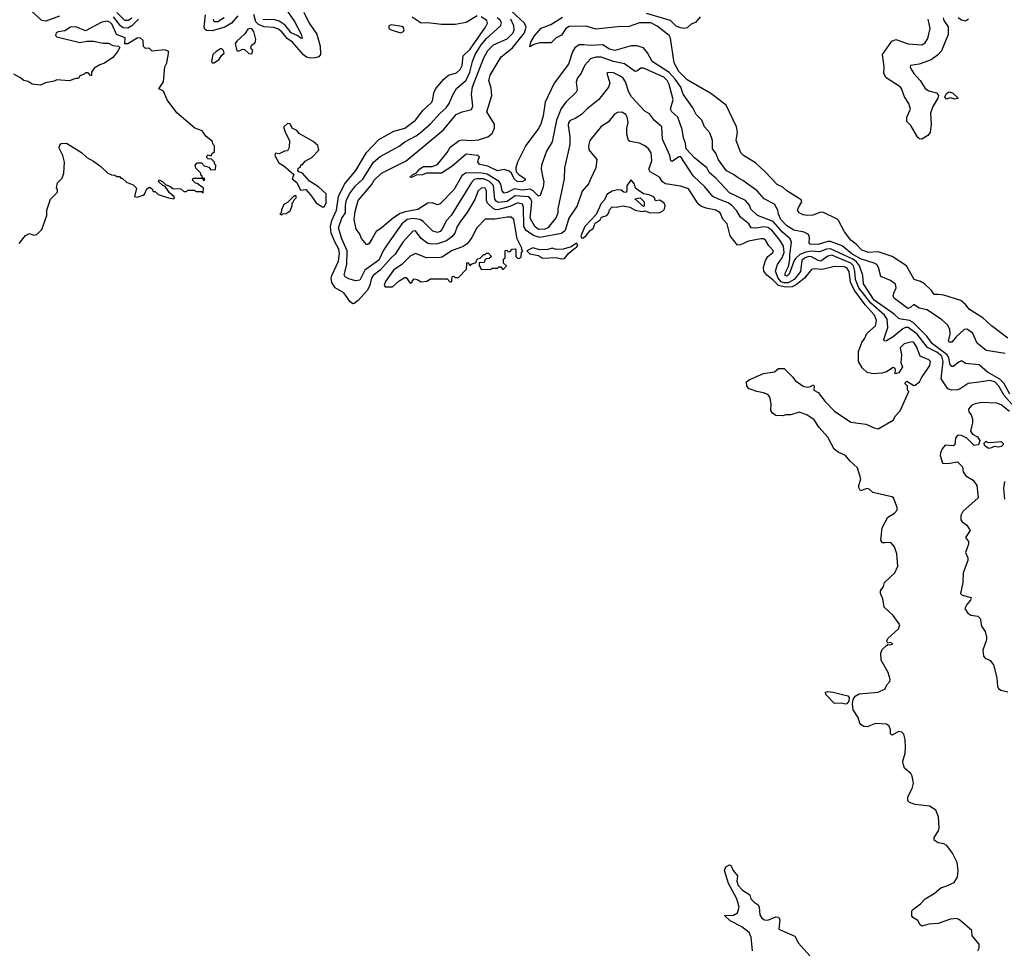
# Model space of a CAD drawing. Extents: x 2029662 to 2246637, y 225654 to 401419.
# Tile 131 of 256: x 2085153 to 2092369, y 338226 to 345040. Entities that reach past the tile are written whole.
import ezdxf

# ---------------------------------------------------------------- set-up
doc = ezdxf.new("R2010")
doc.units = 0

msp = doc.modelspace()

# ---------------------------------------------------------------- linework, layer by layer
at = {"layer": '0CON20XD'}
for points in [[(2085445, 345066.2), (2085345, 345030.2), (2085315, 345035.2), (2085241, 345101)], [(2085975, 345052.8), (2085949.6, 345035), (2085924.2, 345035), (2085865, 345093.9)], [(2086752.1, 345067.9), (2086705.9, 345014.1), (2086656.7, 344985), (2086565, 344957.7), (2086521.7, 344961.7), (2086510.6, 344970.6), (2086506.4, 344985), (2086515.2, 345075.2)], [(2087234.7, 345095), (2087275, 345014.5), (2087329.7, 344935), (2087356.4, 344846.4), (2087358.4, 344785), (2087345, 344769.1), (2087318.3, 344761.7), (2087285, 344758.3), (2087255, 344764.9), (2087232, 344782), (2087151.7, 344875), (2087112.6, 344902.6), (2087075, 344950.7), (2087045, 344973.5), (2087015, 344983.9), (2086945, 344989.2), (2086903.5, 345005), (2086884.4, 345025), (2086868.1, 345078.1)], [(2087105, 345115.3), (2087166.1, 345026.1), (2087215, 344933.8), (2087222.5, 344905), (2087215, 344902.9), (2087192.4, 344922.4), (2087143.2, 344943.2), (2087099.9, 344999.9), (2087055, 345029.9), (2087015, 345042.4), (2086955, 345038.3), (2086935, 345042.6)], [(2092375, 342594.2), (2092235, 342614.6), (2092169.8, 342669.8), (2092135.5, 342745), (2092095, 342771.5), (2092075, 342768.7), (2092015.4, 342714.6), (2091985, 342676.9), (2091966.3, 342676.3), (2091960, 342685), (2091972.3, 342735), (2091970.8, 342770.8), (2091952.5, 342802.5), (2091911.2, 342841.2), (2091805, 342912.9), (2091744.8, 342924.8), (2091705, 342953.3), (2091685, 342932), (2091662.8, 342922.8), (2091594.6, 342975), (2091565.6, 342995.6), (2091555.7, 343015), (2091558.6, 343035), (2091577.5, 343075), (2091570.8, 343100.8), (2091535, 343129.1), (2091465, 343158), (2091448.1, 343225), (2091434.2, 343245), (2091415, 343256.6), (2091315, 343286.4), (2091252.4, 343325), (2091182.1, 343382.1), (2091095, 343414.2), (2091075, 343415.2), (2091005, 343393), (2090946.1, 343396.1), (2090938.5, 343405), (2090941.9, 343445), (2090935.1, 343465.1), (2090903.6, 343483.6), (2090827.8, 343497.8), (2090775, 343530.2), (2090731.6, 343575), (2090714.6, 343615), (2090709.4, 343645), (2090685, 343687.7), (2090608.5, 343728.5), (2090556.9, 343785), (2090452.8, 343862.8), (2090418.8, 343881.2), (2090385, 343906.2), (2090332.6, 343932.6), (2090274.3, 344014.3), (2090255, 344062.2), (2090230, 344095), (2090229.6, 344155), (2090211.4, 344211.4), (2090171.1, 344255), (2090151.9, 344305), (2090111.1, 344345), (2090086.9, 344395), (2090016.7, 344495), (2089997.7, 344545), (2089957.8, 344605), (2089913.1, 344653.1), (2089789.6, 344735), (2089755, 344797.5), (2089725, 344834.3), (2089675, 344850), (2089635, 344849.6), (2089515, 344814.6), (2089475, 344824.6), (2089426.7, 344856.7), (2089335, 344852.3), (2089287.1, 344857.1), (2089253.9, 344856.1), (2089221.5, 344835), (2089205.3, 344805), (2089175.4, 344715), (2089070.9, 344575), (2089004.2, 344435.8), (2088988.8, 344335), (2088972.2, 344275), (2088955, 344243.3), (2088861.5, 344118.5), (2088801.4, 343995), (2088788.9, 343955), (2088791.8, 343925), (2088810.5, 343905), (2088857.9, 343875), (2088858.5, 343865), (2088835, 343853), (2088800, 343855), (2088775.9, 343875), (2088756.6, 343916.6), (2088741.1, 343931.1), (2088705, 343941.2), (2088655, 343932), (2088585, 343966.5), (2088525, 343978.6), (2088510, 343995), (2088515, 344017.5), (2088522.5, 344035), (2088507.5, 344045), (2088425, 344055.7), (2088320.8, 343965), (2088245, 343915.6), (2088135, 343915.5), (2088105, 343904.4), (2088059.1, 343900.9), (2088025, 343884.4), (2088013.3, 343885), (2088034.2, 343905), (2088062.1, 343917.9), (2088085, 343948.2), (2088112, 343965), (2088175, 343964.6), (2088215, 343980), (2088285, 344065.8), (2088307.8, 344105), (2088375, 344154.6), (2088395, 344160), (2088465, 344155.2), (2088515, 344159.8), (2088585, 344181), (2088615, 344206.8), (2088633.9, 344245), (2088631.9, 344275), (2088576.2, 344365), (2088612.7, 344485), (2088608.9, 344538.9), (2088592.3, 344595), (2088602.3, 344635), (2088681.9, 344768.1), (2088765, 344833.7), (2088852.7, 344945), (2088866.2, 344985), (2088853.9, 345013.9), (2088755, 345106.3)], [(2088505, 345069.3), (2088425, 345020.4), (2088343.6, 345006.4), (2088245, 345004.5), (2088145, 345018.4), (2088094.7, 345015.3), (2088028.7, 345058.7)], [(2090139.2, 345060.8), (2090105, 345019.5), (2090075, 345008.4), (2090045, 344980.7), (2090025, 344975.5), (2089995, 344981.2), (2089965, 344994.2), (2089923.9, 345033.9), (2089747.5, 345085)], [(2085149.3, 343400.7), (2085195, 343457.5), (2085225, 343473.3), (2085255, 343460), (2085280, 343465), (2085315, 343502.5), (2085351.2, 343605), (2085353.3, 343645), (2085380, 343725), (2085430, 343775), (2085430, 343795), (2085422.5, 343805), (2085430, 343845), (2085465, 343880), (2085477.5, 343915), (2085482, 343995), (2085470, 344045), (2085441.7, 344098.3), (2085444.1, 344115.9), (2085458.3, 344131.7), (2085496, 344136), (2085605, 344066.7), (2085645, 344031.2), (2085694.1, 344004.1), (2085747.5, 343965), (2085800, 343915), (2085825, 343903.3), (2085851.7, 343901.7), (2085865, 343890), (2085885, 343890), (2085895, 343880), (2085905, 343880), (2085935, 343850), (2085985, 343830), (2086010, 343805), (2085995, 343743.3), (2086015, 343740), (2086057, 343753), (2086068.3, 343761.7), (2086085, 343800), (2086105, 343812.5), (2086125, 343800), (2086131.7, 343781.7), (2086145, 343780), (2086168.3, 343758.3), (2086243.6, 343733.6), (2086281.7, 343728.3), (2086287.5, 343732.5), (2086282.5, 343745), (2086250.5, 343770.5), (2086241.2, 343785), (2086218.3, 343818.3), (2086202.5, 343825), (2086170, 343855), (2086175, 343867.5), (2086200, 343855), (2086221.7, 343831.7), (2086257, 343817), (2086275, 343802.5), (2086335, 343800), (2086355, 343780), (2086375, 343780), (2086385, 343790), (2086435, 343790), (2086445, 343780), (2086485, 343780), (2086498.3, 343771.7), (2086500, 343805), (2086455, 343840), (2086441.7, 343841.7), (2086420, 343865), (2086425, 343880), (2086490, 343880), (2086501.7, 343861.7), (2086510, 343865), (2086505, 343880), (2086490, 343880), (2086490, 343895), (2086481.7, 343901.7), (2086480, 343915), (2086443, 343953), (2086440, 343975), (2086455, 343990), (2086485, 343990), (2086505, 343970), (2086538.3, 343958.3), (2086555, 343940), (2086588.3, 343941.7), (2086590, 343975), (2086580, 343985), (2086580, 343995), (2086558.3, 344018.3), (2086535, 344020), (2086520, 344035), (2086535, 344050), (2086558.3, 344041.7), (2086561.7, 344058.3), (2086580, 344075), (2086580, 344115), (2086570, 344125), (2086565, 344150), (2086520, 344185), (2086490, 344225), (2086436.4, 344246.4), (2086305, 344357.5), (2086233.9, 344453.9), (2086206.4, 344516.4), (2086173, 344533), (2086206.2, 344585), (2086217.5, 344695), (2086232.5, 344725), (2086246.4, 344806.4), (2086215, 344818.8), (2086125, 344810), (2086101.7, 344831.7), (2086075, 344830), (2086060, 344845), (2086058.3, 344888.3), (2086036.4, 344906.4), (2086013.3, 344905), (2085945.8, 344864.2), (2085923.3, 344863.3), (2085925, 344906.7), (2085862, 344932), (2085831.6, 345005), (2085815, 345022.9), (2085795, 345029.3), (2085755, 345022.3), (2085635, 344958.6), (2085565, 344989.3), (2085525, 344986.2), (2085485, 344958.6), (2085435, 344952.5), (2085420, 344945), (2085416.2, 344925), (2085425, 344914), (2085595, 344872.5), (2085645, 344882.5), (2085695, 344883.3), (2085765, 344869.2), (2085805, 344868.8), (2085835, 344851.2), (2085876.4, 344846.4), (2085886.7, 344836.7), (2085868.8, 344801.2), (2085836.4, 344763.6), (2085775, 344721.2), (2085740.5, 344709.5), (2085700, 344685), (2085680, 344655), (2085678.3, 344631.7), (2085671.7, 344631.7), (2085655, 344650), (2085635, 344650), (2085625, 344640), (2085595, 344630), (2085585, 344610), (2085565, 344610), (2085515, 344592.5), (2085425, 344600), (2085405, 344590), (2085343, 344577), (2085305, 344560), (2085245, 344567.5), (2085215, 344587.5), (2085183.9, 344593.9), (2085155, 344617.5), (2085110.7, 344640.7)], [(2086024.7, 345045.3), (2085975.5, 344994.5), (2085945, 344978.9), (2085911.2, 344981.2), (2085893.2, 344995), (2085841.7, 345061.7)], [(2086650.6, 345055), (2086605, 345024.3), (2086577.8, 345025), (2086573.3, 345045)], [(2090605, 342305.8), (2090554.3, 342314.3), (2090500, 342335), (2090482.5, 342355), (2090480, 342385), (2090498.3, 342401.7), (2090605, 342446), (2090685, 342460), (2090715, 342483.3), (2090755, 342483.3), (2090819.7, 342419.7), (2090836.7, 342395), (2090895, 342353.3), (2090925, 342347.5), (2090948, 342352), (2090970, 342365), (2090976.1, 342353.9), (2090973.9, 342323.9), (2091005, 342306.7), (2091055, 342244), (2091125, 342170.8), (2091245, 342091.4), (2091353.9, 342076.1), (2091415, 342048.8), (2091445, 342042), (2091555, 342103.8), (2091572.7, 342137.3), (2091605, 342172.5), (2091670, 342315), (2091660, 342325), (2091660, 342355), (2091641.7, 342371.7), (2091641.7, 342378.3), (2091655, 342390), (2091705, 342360), (2091715, 342362.5), (2091747.5, 342385), (2091762.5, 342415), (2091824, 342505), (2091828, 342535), (2091815, 342548), (2091753.1, 342573.1), (2091725, 342645.8), (2091705, 342674.3), (2091695, 342678.5), (2091636.2, 342665), (2091606, 342635), (2091616, 342585), (2091610, 342525), (2091622.5, 342495), (2091597, 342453), (2091570, 342445), (2091572.5, 342475), (2091567.5, 342485), (2091555, 342490), (2091505, 342458.8), (2091470.8, 342449.2), (2091405, 342443.5), (2091365, 342455.3), (2091327.8, 342487.8), (2091301.4, 342535), (2091301.1, 342608.9), (2091325.2, 342674.8), (2091348.2, 342705), (2091360.8, 342739.2), (2091425, 342797.1), (2091431.8, 342835), (2091418.3, 342875), (2091350, 342950), (2091273.2, 343053.2), (2091242.6, 343115), (2091231.3, 343195), (2091215, 343221.3), (2091195, 343230), (2091125, 343230.9), (2091035, 343208.6), (2090975, 343213.4), (2090955, 343209.3), (2090904.1, 343145.9), (2090843.4, 343096.6), (2090815, 343082.1), (2090765, 343079.5), (2090713.2, 343093.2), (2090675, 343132), (2090627.8, 343167.8), (2090607.3, 343197.3), (2090603.8, 343226.2), (2090618.5, 343275), (2090635.2, 343304.8), (2090672.5, 343335), (2090676.9, 343345), (2090643.6, 343383.6), (2090618.5, 343425), (2090605, 343434.1), (2090585, 343435.3), (2090495, 343417.7), (2090435, 343390.3), (2090415, 343388.6), (2090361.2, 343455), (2090337.3, 343545), (2090307.4, 343577.4), (2090287.9, 343625), (2090255, 343644.7), (2090185, 343657.9), (2090144.3, 343674.3), (2090125, 343690.9), (2090055, 343800.8), (2089995, 343821.3), (2089885, 343836.7), (2089865, 343853.1), (2089843.1, 343885), (2089774.4, 343925), (2089764.5, 343945), (2089785.4, 344005), (2089780.9, 344065), (2089761.1, 344095), (2089735, 344115.6), (2089695, 344135.6), (2089626.4, 344146.4), (2089614.7, 344154.7), (2089601.7, 344201.7), (2089602.5, 344245), (2089612.2, 344287.8), (2089606.2, 344325), (2089595, 344345.5), (2089565, 344361.8), (2089535, 344360.9), (2089512.6, 344347.4), (2089465, 344289.4), (2089415, 344257.5), (2089332.5, 344155), (2089321.8, 344115), (2089325, 344086.7), (2089382.9, 344015), (2089375.8, 343955), (2089337.7, 343872.3), (2089322.9, 343837.1), (2089275.4, 343784.6), (2089239.1, 343675), (2089177.9, 343585), (2089150.2, 343495), (2089125, 343473.7), (2088965.8, 343444.2), (2088919.5, 343459.5), (2088865.6, 343495), (2088848.8, 343525), (2088846.6, 343666.6), (2088838.5, 343688.5), (2088805, 343697.2), (2088745, 343671.2), (2088665, 343649.3), (2088645, 343647.2), (2088625, 343653.3), (2088582, 343695), (2088575.2, 343715.2), (2088574.1, 343785), (2088565, 343804.5), (2088555, 343808.8), (2088535, 343804.6), (2088513.6, 343785), (2088488.2, 343721.8), (2088433, 343627), (2088385.4, 343565), (2088359.6, 343525), (2088342.5, 343475), (2088321.2, 343448.8), (2088280.1, 343419.9), (2088215, 343397.5), (2088174.7, 343395.3), (2088145, 343401.1), (2088095.9, 343435.9), (2088055, 343491.9), (2088035, 343490), (2087961, 343409), (2087905, 343320.9), (2087874.9, 343295.1), (2087795.1, 343204.9), (2087743.5, 343165), (2087731.5, 343145), (2087719.5, 343095), (2087702.4, 343057.6), (2087635, 342981.8), (2087605, 342959.6), (2087595, 342958.6), (2087575, 342972.5), (2087527.7, 343037.7), (2087464.4, 343074.4), (2087441.6, 343115), (2087437, 343145), (2087440.7, 343165), (2087489.7, 343270.3), (2087497.2, 343327.2), (2087491.4, 343358.6), (2087461.8, 343411.8), (2087436.6, 343475), (2087430, 343525), (2087441.1, 343568.9), (2087473.8, 343645), (2087489.8, 343745), (2087534.8, 343835), (2087616.3, 343935), (2087693.7, 344066.3), (2087785, 344161.2), (2087895, 344223.8), (2087975, 344244.6), (2088054.4, 344305), (2088106.6, 344375), (2088172.5, 344435), (2088181.8, 344455), (2088188.8, 344505), (2088202.5, 344535), (2088260.8, 344605), (2088295.8, 344634.2), (2088355, 344650), (2088381.6, 344675), (2088395.2, 344705), (2088404.3, 344775), (2088453.9, 344825), (2088566.9, 344985), (2088581.3, 345015), (2088575.7, 345035), (2088535, 345062.6)], [(2092423.3, 342223.3), (2092367.3, 342285), (2092328.3, 342355), (2092300.4, 342385), (2092263.5, 342396.5), (2092185, 342383.5), (2092105, 342374.5), (2092045, 342334.4), (2092025, 342327.8), (2091984.5, 342324.5), (2091955, 342334), (2091906.8, 342406.8), (2091922.3, 342535), (2091910.7, 342575), (2091875, 342603.2), (2091807.4, 342637.4), (2091730.8, 342735), (2091665, 342783.9), (2091645, 342783.9), (2091625, 342773.9), (2091555, 342715.2), (2091505, 342686.4), (2091492, 342685), (2091487, 342697), (2091515.9, 342785), (2091511, 342845), (2091490.5, 342875), (2091391.3, 342961.3), (2091304.1, 343075), (2091279.6, 343135), (2091273.8, 343196.2), (2091264.4, 343235), (2091245, 343256.1), (2091105, 343313.9), (2091075, 343307.9), (2091025, 343269.8), (2091005, 343274.4), (2090955, 343302.4), (2090935, 343303.4), (2090905, 343292.9), (2090886.2, 343275), (2090875.2, 343195), (2090828.5, 343135), (2090785, 343112.7), (2090755, 343112.4), (2090735, 343119.8), (2090711.1, 343145), (2090693.3, 343196.7), (2090707.9, 343245), (2090740.3, 343295), (2090755.1, 343335), (2090751.2, 343381.2), (2090724.4, 343425), (2090665, 343497.3), (2090635, 343517.7), (2090605, 343522.1), (2090552.8, 343512.8), (2090514.7, 343514.7), (2090497.5, 343545), (2090435, 343593.6), (2090408.8, 343638.8), (2090369.9, 343679.9), (2090345, 343697), (2090274.2, 343725.8), (2090232.5, 343745), (2090174.8, 343815), (2090087.7, 343895), (2089998.5, 344035), (2089982.9, 344035), (2089935, 344000), (2089925.9, 344005.9), (2089918.8, 344045), (2089864.1, 344165), (2089859.6, 344255), (2089805, 344301.5), (2089769.8, 344349.8), (2089735, 344370.8), (2089637.9, 344475), (2089618.5, 344508.5), (2089593.9, 344583.9), (2089575, 344610.9), (2089555, 344627.1), (2089505, 344651.5), (2089466.2, 344653.8), (2089455, 344647.5), (2089477.1, 344575), (2089468.9, 344545), (2089396.5, 344455), (2089312.7, 344387.3), (2089269.4, 344345), (2089225, 344315.5), (2089187.3, 344302.7), (2089174.1, 344285.9), (2089172.4, 344265), (2089185.8, 344185), (2089185.3, 344125), (2089145.4, 343954.6), (2089144.1, 343875), (2089097.1, 343655), (2089096.7, 343625), (2089085, 343591.2), (2089024.4, 343515), (2089001.2, 343505), (2088955, 343501.3), (2088927.4, 343525), (2088895.5, 343585.5), (2088906.7, 343705), (2088900.4, 343725), (2088885, 343741.7), (2088785, 343748.9), (2088725, 343707), (2088665, 343699.5), (2088647.3, 343707.3), (2088635.2, 343725), (2088631.4, 343771.4), (2088625.6, 343825), (2088596.8, 343855), (2088555, 343874.9), (2088505.1, 343874.9), (2088485, 343868.3), (2088463.3, 343846.7), (2088314.8, 343605), (2088277.8, 343565), (2088249.4, 343505), (2088235, 343488.2), (2088215, 343480.6), (2088180.7, 343490.7), (2088111, 343561), (2088085.6, 343575.6), (2088035, 343584.1), (2087993.1, 343575), (2087954.7, 343545), (2087848.1, 343395), (2087819.3, 343350.7), (2087785, 343276.7), (2087683.6, 343205), (2087645, 343132.2), (2087615, 343126.9), (2087565, 343141.9), (2087538.8, 343155), (2087530, 343170), (2087550, 343245), (2087552.6, 343345), (2087514.1, 343434.1), (2087489.7, 343515), (2087514.8, 343585), (2087541.3, 343625), (2087540.1, 343675), (2087546.3, 343713.7), (2087569.4, 343765), (2087615, 343823.6), (2087668.1, 343871.9), (2087745, 343995.3), (2087795, 344038.1), (2087935, 344112.5), (2087975.5, 344145), (2088060, 344190), (2088088.5, 344211.5), (2088165, 344276.8), (2088234.7, 344355), (2088279.7, 344395), (2088299.7, 344425), (2088325.3, 344484.7), (2088355.4, 344535), (2088425, 344597.3), (2088453.2, 344655), (2088471, 344735), (2088491.4, 344785), (2088535.2, 344855), (2088575, 344903.5), (2088676.2, 344995), (2088684.7, 345015), (2088676.8, 345035), (2088653.6, 345055)], [(2090797.4, 343317.4), (2090810.5, 343410.5), (2090800, 343435), (2090743.2, 343483.2), (2090675, 343560), (2090560.4, 343605), (2090512.1, 343652.1), (2090501, 343681), (2090472.5, 343715), (2090355, 343772), (2090255, 343879.2), (2090205, 343920.6), (2090188.6, 343955), (2090098.7, 344028.7), (2090037.8, 344095), (2090032.5, 344135), (2090016.9, 344175), (2090009.4, 344235), (2089976.5, 344325), (2089933.6, 344365), (2089923.6, 344383.6), (2089941.6, 344455), (2089912.1, 344565), (2089897.6, 344595), (2089875, 344618.1), (2089725, 344685.7), (2089704.4, 344685.6), (2089675, 344662.5), (2089665, 344661.8), (2089586.3, 344716.3), (2089505, 344733.6), (2089415, 344765.2), (2089375, 344766.3), (2089336.7, 344753.3), (2089295, 344706.7), (2089266.4, 344643.6), (2089240.9, 344615), (2089232.4, 344582.4), (2089238.2, 344525), (2089231.9, 344508.1), (2089155, 344436.5), (2089120.4, 344389.6), (2089087.9, 344305), (2089056.1, 344145), (2089013.3, 344076.7), (2088977.3, 343975), (2088975.5, 343945), (2088988.1, 343881.9), (2088993.4, 343853.4), (2088990.5, 343815), (2088967.3, 343752.7), (2088955, 343747.3), (2088916.7, 343786.7), (2088895, 343799), (2088835, 343790.5), (2088778.7, 343801.3), (2088725, 343773.1), (2088705, 343770), (2088689.7, 343785), (2088679.3, 343835), (2088666.7, 343855), (2088578.5, 343908.5), (2088525, 343919.1), (2088420, 343915), (2088394.7, 343895), (2088335, 343793.2), (2088235, 343690.6), (2088215, 343683.5), (2088175, 343698), (2088145, 343695.8), (2088070.9, 343649.1), (2087977.9, 343632.1), (2087941.4, 343618.6), (2087892.9, 343587.1), (2087800.6, 343509.4), (2087765, 343488.9), (2087735.7, 343435.7), (2087715, 343400.8), (2087705, 343392), (2087695, 343392), (2087657.3, 343437.3), (2087642.9, 343472.9), (2087620, 343505), (2087604.7, 343574.7), (2087612.7, 343635), (2087635, 343715.6), (2087730.3, 343829.7), (2087750.8, 343865), (2087804.8, 343915.2), (2087985, 344006.2), (2088258, 344232), (2088352.9, 344345), (2088395, 344364.6), (2088465, 344382.9), (2088474, 344406), (2088464, 344495), (2088472.9, 344547.1), (2088555, 344761.4), (2088585.3, 344815), (2088625, 344855.3), (2088725, 344901.2), (2088769.8, 344945), (2088776.2, 344965), (2088774.4, 344995), (2088752.5, 345045)], [(2087945, 344944), (2087965, 344953.3), (2087970, 344965), (2087965, 344982.5), (2087955, 344991.2), (2087875, 345003.3), (2087857.5, 344995), (2087858.3, 344978.3), (2087867.5, 344967.5), (2087945, 344944)], [(2092395, 342705.6), (2092275, 342795.6), (2092211.9, 342855), (2092114, 342915), (2092083.6, 342953.6), (2092051.7, 342981.7), (2091925, 343021.8), (2091885, 343025.3), (2091855, 343025.5), (2091834.6, 343055), (2091783.7, 343103.7), (2091755, 343120.9), (2091708.8, 343135), (2091651.4, 343235), (2091546.9, 343305), (2091445, 343339.1), (2091375, 343333.3), (2091325, 343351.9), (2091284.4, 343395), (2091245, 343424.5), (2091198, 343485), (2091155, 343568.8), (2091145, 343577.5), (2091045, 343627.5), (2091025, 343630), (2090965, 343608.8), (2090925, 343606.2), (2090895, 343611.2), (2090865.9, 343625.9), (2090854, 343645), (2090860, 343665), (2090885.6, 343705), (2090881.1, 343721.1), (2090775.2, 343785.2), (2090745, 343812), (2090705, 343832.3), (2090617.1, 343925), (2090545, 343992.4), (2090457.8, 344045), (2090437.8, 344065), (2090403.7, 344153.7), (2090413, 344217), (2090407.5, 344255), (2090330.8, 344415), (2090218.8, 344498.8), (2090045, 344600.6), (2089985, 344661.8), (2089950.4, 344725), (2089923.3, 344905), (2089913.1, 344925), (2089825, 344993.9), (2089777.7, 345017.7), (2089695, 345016.4), (2089612.1, 344987.9), (2089558.8, 344991.2), (2089375, 344971.4), (2089305, 344992.3), (2089179.9, 344990.1), (2089154.9, 344975.1), (2089123.2, 344926.8), (2089085, 344906.7), (2089049.4, 344870.6), (2088965, 344870.9), (2088921.5, 344858.5), (2088892.3, 344842.3), (2088898.1, 344875), (2088925, 344922.7), (2088975, 344979.3), (2089045, 345006), (2089131.5, 345058.5)], [(2091920.7, 345055), (2091925.8, 345035), (2091957.1, 344987.1), (2091957, 344933), (2091908.7, 344811.3), (2091880.2, 344779.8), (2091834, 344746), (2091745.2, 344714.8), (2091680.8, 344705), (2091678.6, 344695), (2091687, 344677), (2091705.2, 344645.2), (2091753.5, 344595), (2091788.9, 344535), (2091815, 344519.6), (2091873.3, 344505), (2091886, 344485), (2091882, 344465), (2091845.4, 344405), (2091827.4, 344355), (2091832, 344275), (2091826.6, 344213.4), (2091808.7, 344191.3), (2091765, 344165.4), (2091747.2, 344167.2), (2091736.3, 344176.3), (2091685, 344266), (2091653.8, 344293.8), (2091654, 344325), (2091681.5, 344385), (2091670, 344425), (2091638.4, 344475), (2091615.3, 344535), (2091605, 344547.3), (2091503.8, 344613.8), (2091485.8, 344645), (2091489.8, 344695), (2091476.4, 344785), (2091545, 344884.2), (2091575, 344894.4), (2091665.4, 344864.6), (2091765, 344856.2), (2091788, 344872), (2091808.4, 344901.6), (2091824.8, 344975), (2091811.2, 345045)], [(2092106.7, 345045), (2092085, 345030), (2092055, 345036.2), (2092030, 345055)], [(2086855, 344790), (2086862.5, 344815), (2086847.5, 344835), (2086850, 344845), (2086855, 344856.7), (2086878.3, 344871.7), (2086884, 344895), (2086869.4, 344955), (2086855, 344972.9), (2086843.5, 344976.5), (2086825, 344970), (2086803.7, 344936.3), (2086745, 344883.8), (2086732, 344865), (2086745, 344813.3), (2086755, 344808.8), (2086785, 344823.3), (2086801.7, 344821.7), (2086833, 344793), (2086855, 344790)], [(2086565, 344723.8), (2086575, 344724), (2086613.3, 344746.7), (2086632.6, 344777.4), (2086652, 344795), (2086648, 344815), (2086635.7, 344825.7), (2086625, 344825.7), (2086592.7, 344807.3), (2086569.1, 344785), (2086558.6, 344735), (2086565, 344723.8)], [(2092005, 344457.5), (2091975, 344467.5), (2091945, 344457.5), (2091933.3, 344475), (2091945, 344500), (2091965, 344512.5), (2091990, 344505), (2092030, 344465), (2092025, 344462.5), (2092005, 344457.5)], [(2087385, 343668.8), (2087400, 343695), (2087398.1, 343765), (2087342.9, 343815), (2087277.7, 343857.7), (2087225, 343916.2), (2087200, 343925), (2087192.5, 343935), (2087195, 343950), (2087210, 343965), (2087215, 343980), (2087225, 343980), (2087246.2, 344003.8), (2087295, 344030), (2087346.4, 344083.6), (2087338.8, 344118.8), (2087305, 344146.7), (2087202.5, 344205), (2087185, 344227.5), (2087150, 344245), (2087135, 344277.5), (2087115, 344280), (2087090, 344255), (2087090, 344245), (2087102.5, 344205), (2087130, 344155), (2087127, 344103), (2087115, 344080), (2087093, 344077), (2087055, 344057.5), (2087028.3, 344061.7), (2087023.8, 344045), (2087052.3, 343992.3), (2087088.8, 343968.8), (2087162.5, 343905), (2087150, 343875), (2087185, 343847.5), (2087211.7, 343791.7), (2087250, 343795), (2087285, 343757.5), (2087327, 343697), (2087369.3, 343669.3), (2087385, 343668.8)], [(2089271.7, 343441.7), (2089285, 343442.5), (2089305, 343457.5), (2089334.2, 343495.8), (2089355, 343510), (2089371.7, 343548.3), (2089406.4, 343573.6), (2089417, 343593), (2089455.9, 343604.1), (2089470, 343625), (2089475, 343647.5), (2089495, 343667.5), (2089525, 343666.7), (2089575, 343676.7), (2089625, 343666.2), (2089665, 343643.3), (2089715, 343633.3), (2089735, 343640), (2089775, 343623.8), (2089845, 343626.7), (2089865, 343636), (2089878.7, 343651.3), (2089882.5, 343675), (2089875.8, 343695), (2089845, 343716.7), (2089812.5, 343712.5), (2089806.7, 343735), (2089792.5, 343745), (2089766.8, 343756.8), (2089723.8, 343763.8), (2089685, 343790), (2089666.4, 343806.4), (2089658, 343835), (2089635, 343866.2), (2089602.5, 343825), (2089602.5, 343785), (2089597, 343773), (2089580, 343775), (2089561.7, 343791.7), (2089535, 343792.5), (2089495, 343782.9), (2089455, 343758.1), (2089439.5, 343720.5), (2089415, 343694), (2089377.9, 343612.1), (2089295.8, 343525), (2089266.7, 343456.7), (2089271.7, 343441.7)], [(2087075, 343610), (2087081.7, 343618.3), (2087105, 343620), (2087135, 343640), (2087150, 343675), (2087150, 343695), (2087160, 343705), (2087161.7, 343718.3), (2087180, 343735), (2087178.3, 343748.3), (2087165, 343750), (2087115, 343700), (2087090, 343685), (2087073, 343647), (2087070, 343625), (2087060, 343615), (2087075, 343610)], [(2089725, 343670), (2089661.7, 343728.3), (2089700, 343735), (2089730, 343705), (2089730, 343675), (2089725, 343670)], [(2087831.7, 343081.7), (2087885, 343083.3), (2087933.9, 343126.1), (2087975, 343150), (2087985, 343150), (2088015, 343110), (2088030, 343115), (2088030, 343125), (2088045, 343140), (2088067, 343137), (2088095, 343120), (2088137, 343123), (2088165, 343140), (2088285, 343140), (2088305, 343120), (2088315, 343120), (2088320, 343125), (2088321.7, 343158.3), (2088335, 343160), (2088345, 343150), (2088368.3, 343151.7), (2088428.3, 343211.7), (2088430, 343255), (2088435, 343260), (2088451.7, 343241.7), (2088458.3, 343241.7), (2088461.7, 343248.3), (2088498.3, 343261.7), (2088501.7, 343278.3), (2088511.7, 343288.3), (2088528.3, 343291.7), (2088555, 343320), (2088565, 343320), (2088575, 343330), (2088588.3, 343328.3), (2088610, 343305), (2088595, 343290), (2088571.7, 343288.3), (2088561.7, 343278.3), (2088558.3, 343261.7), (2088521.7, 343258.3), (2088520, 343235), (2088530, 343225), (2088531.7, 343211.7), (2088605, 343210), (2088615, 343220), (2088655, 343220), (2088665, 343230), (2088678.3, 343228.3), (2088691.7, 343211.7), (2088698.3, 343211.7), (2088720, 343235), (2088700, 343255), (2088700, 343285), (2088710, 343295), (2088711.7, 343348.3), (2088725, 343350), (2088731.7, 343341.7), (2088745, 343340), (2088761.7, 343358.3), (2088785, 343360), (2088790, 343355), (2088790, 343305), (2088805, 343290), (2088818.3, 343291.7), (2088828.3, 343301.7), (2088830, 343335), (2088840, 343345), (2088830, 343355), (2088832.5, 343365), (2088798.8, 343435), (2088774.4, 343575), (2088755, 343591.9), (2088725, 343592.9), (2088635, 343578.2), (2088565, 343579.2), (2088502.7, 343515), (2088467.3, 343442.7), (2088432.4, 343397.6), (2088402.5, 343377.5), (2088316.8, 343346.8), (2088249.5, 343300.5), (2088233.6, 343296.4), (2088135, 343295.5), (2088055, 343326.9), (2088015, 343308.1), (2087953.3, 343246.7), (2087892.2, 343205), (2087835, 343122.5), (2087824, 343095), (2087831.7, 343081.7)], [(2089125, 343287.5), (2089145, 343290), (2089175, 343327.5), (2089210.7, 343359.3), (2089235, 343372.5), (2089242.5, 343385), (2089235, 343402.5), (2089194.1, 343375.9), (2089135, 343358), (2089085, 343356.2), (2089055, 343365.6), (2089025, 343355.8), (2088965, 343354), (2088915, 343369.2), (2088870, 343345), (2088893, 343323), (2088955, 343312.5), (2088985, 343292.5), (2089085, 343296.7), (2089125, 343287.5)], [(2092410.5, 342295), (2092366.4, 342376.4), (2092336.4, 342406.4), (2092245, 342457.4), (2092185, 342511), (2092085, 342520.6), (2092055, 342540), (2092035, 342531.1), (2091995, 342497.5), (2091985, 342498.2), (2091968.9, 342518.9), (2091961.5, 342565), (2091951.2, 342585), (2091842.2, 342665), (2091819.3, 342695), (2091801.3, 342721.3), (2091701.6, 342821.6), (2091674.9, 342834.9), (2091598.8, 342848.8), (2091562.4, 342882.4), (2091415.8, 342985), (2091336.5, 343105), (2091331.4, 343165), (2091309.1, 343235), (2091284.9, 343264.9), (2091258.4, 343285), (2091095, 343360.7), (2091065, 343358), (2091015, 343339.9), (2090955, 343344), (2090914.5, 343335.5), (2090871.7, 343318.3), (2090839.6, 343290.4), (2090828.8, 343275), (2090792.4, 343175), (2090775, 343160.6), (2090764.1, 343165), (2090762.7, 343182.7), (2090788.1, 343231.9), (2090798, 343282), (2090797.4, 343317.4)], [(2092174, 338215), (2092186, 338235), (2092183.8, 338265), (2092134.2, 338324.2), (2092130, 338365), (2092041.1, 338441.1), (2092021.1, 338451.1), (2091975, 338446.7), (2091885, 338415.8), (2091815, 338410.6), (2091765, 338396.7), (2091753.3, 338405), (2091735, 338436.7), (2091698.3, 338458.3), (2091691.7, 338471.7), (2091691.2, 338505), (2091696.7, 338515), (2091755, 338560), (2091788.1, 338595), (2091854.3, 338635), (2091903.4, 338676.6), (2091948.2, 338691.8), (2092002.5, 338715), (2092027.3, 338755), (2092032.1, 338802.1), (2092023.1, 338863.1), (2091989.7, 338929.7), (2091946.9, 338986.9), (2091925, 339000.5), (2091885, 339006.9), (2091856, 339025), (2091854.2, 339045), (2091888.1, 339095), (2091892.5, 339115), (2091887.1, 339197.1), (2091867.5, 339245), (2091820, 339275), (2091715, 339288.6), (2091675, 339302.5), (2091662.9, 339315), (2091661.4, 339345), (2091694.4, 339405), (2091703.1, 339445), (2091694.2, 339495), (2091684.2, 339515), (2091637.5, 339555), (2091626.9, 339585), (2091625.6, 339605), (2091642.5, 339665), (2091646, 339705), (2091643.8, 339765), (2091632.7, 339802.7), (2091617.8, 339817.8), (2091595, 339822.5), (2091545, 339796.7), (2091536, 339806), (2091534.4, 339835), (2091525, 339861.2), (2091505, 339876), (2091425, 339880.5), (2091365, 339856.9), (2091340.2, 339860.2), (2091320.6, 339870.6), (2091310, 339885), (2091297.1, 339925), (2091261.1, 339981.1), (2091255.6, 340024.4), (2091262, 340058), (2091277.1, 340082.9), (2091305, 340100), (2091445, 340111.2), (2091496.7, 340135), (2091507.5, 340165), (2091530, 340190), (2091533.8, 340205), (2091517.5, 340255), (2091465.9, 340345.9), (2091463.6, 340396.4), (2091475, 340423.8), (2091505, 340453.3), (2091515, 340460), (2091535, 340457.5), (2091552.5, 340465), (2091535, 340476.2), (2091515, 340470), (2091507.5, 340485), (2091516, 340505), (2091593.1, 340575), (2091603.9, 340603.9), (2091554.2, 340674.2), (2091487.5, 340735), (2091479.2, 340795), (2091460.8, 340835), (2091462.5, 340855), (2091484, 340885), (2091491.4, 340915), (2091566, 340985), (2091588, 341035), (2091582.5, 341125), (2091565, 341176.7), (2091538.1, 341208.1), (2091495, 341205.7), (2091476, 341206), (2091464.4, 341224.4), (2091473.6, 341316.4), (2091515, 341393.3), (2091565, 341423.8), (2091584.2, 341445), (2091584.2, 341465), (2091558, 341535), (2091545, 341544), (2091405, 341573.8), (2091378.8, 341598.8), (2091365, 341604), (2091315, 341587.5), (2091301.2, 341615), (2091316.7, 341675), (2091292.5, 341755), (2091238.8, 341805), (2091206.2, 341846.2), (2091150.9, 341870.9), (2091122.6, 341892.6), (2091075, 341979.2), (2091012, 342052), (2090975, 342108), (2090921.2, 342145), (2090865, 342164.3), (2090805, 342142.9), (2090766.1, 342143.9), (2090745, 342136.7), (2090695, 342140), (2090670, 342155), (2090658.8, 342175), (2090660, 342225), (2090650, 342275), (2090635, 342292), (2090605, 342305.8)], [(2092407.6, 342167.6), (2092345, 342218), (2092315, 342230), (2092205, 342233.8), (2092155, 342225.6), (2092131.2, 342215), (2092106.7, 342185), (2092110, 342165), (2092126.2, 342145), (2092136.2, 342115), (2092136.2, 342085), (2092122, 342025), (2092135, 342002.5), (2092173, 341983), (2092190, 341955), (2092180, 341925), (2092148.3, 341918.3), (2092095, 341972.5), (2092055, 341993.3), (2092033.9, 341996.1), (2092025, 341993.3), (2092011.2, 341975), (2092006.4, 341923.6), (2091995, 341917.5), (2091935, 341922.5), (2091914.3, 341895.7), (2091902.5, 341865), (2091898, 341845), (2091915, 341790), (2091955, 341787.5), (2092025, 341800), (2092062.3, 341762.3), (2092068.8, 341725), (2092086.1, 341696.1), (2092141.2, 341665), (2092166.9, 341625), (2092178, 341535), (2092066.2, 341435), (2092051.2, 341405), (2092051.2, 341375), (2092059.5, 341359.5), (2092094.2, 341334.2), (2092118.8, 341295), (2092083.8, 341245), (2092106.2, 341215), (2092106, 341195), (2092084.2, 341135), (2092102.5, 341095), (2092101.4, 341075), (2092066.9, 340985), (2092065.7, 340915), (2092048, 340835), (2092061.1, 340821.1), (2092126.2, 340805), (2092121.4, 340785), (2092095, 340754), (2092080, 340725), (2092101.2, 340691.2), (2092125, 340676.2), (2092175, 340668.8), (2092191.4, 340651.4), (2092200.8, 340595), (2092227.8, 340555), (2092238.9, 340515), (2092237.5, 340495), (2092211.7, 340418.3), (2092216.2, 340375), (2092229.5, 340359.5), (2092265, 340344.2), (2092290.9, 340310.9), (2092315.6, 340215), (2092320, 340155), (2092327.3, 340137.3), (2092342.5, 340125), (2092395, 340114.2)], [(2092255, 341897.5), (2092230, 341915), (2092220, 341935), (2092235, 341950), (2092243, 341943), (2092265, 341940), (2092345, 341947.5), (2092360, 341935), (2092360, 341925), (2092348.8, 341911.2), (2092325, 341907.5), (2092295, 341912.5), (2092275, 341903.3), (2092255, 341897.5)], [(2092373.1, 341525), (2092366.8, 341605), (2092373.8, 341655)], [(2091205, 340024), (2091175, 340030), (2091125, 340027.1), (2091062, 340095), (2091059.3, 340110.7), (2091075, 340115.7), (2091115, 340110.6), (2091223.6, 340083.6), (2091233, 340073), (2091229.2, 340045), (2091215, 340026), (2091205, 340024)], [(2090523.8, 338215), (2090514.6, 338315), (2090499.1, 338349.1), (2090445, 338390.6), (2090360, 338435), (2090317.5, 338475), (2090385, 338477.5), (2090415, 338493.8), (2090426.9, 338535), (2090408.9, 338595), (2090348, 338708), (2090319.4, 338805), (2090328.5, 338831.5), (2090355, 338844.2), (2090365, 338842), (2090381.9, 338805), (2090412.9, 338765), (2090408.5, 338725), (2090419.5, 338695), (2090449.8, 338659.8), (2090503.3, 338625), (2090512.5, 338595), (2090535, 338571.2), (2090565, 338553.3), (2090572.5, 338535), (2090578.3, 338478.3), (2090591.4, 338455), (2090612.9, 338442.9), (2090635, 338440.5), (2090695, 338463.1), (2090715, 338462.9), (2090724.5, 338444.5), (2090717.5, 338375), (2090833.6, 338323.6), (2090861.9, 338271.9), (2090945, 338179.4)]]:
    msp.add_lwpolyline(points, dxfattribs=at)

doc.saveas('drawing.dxf')
